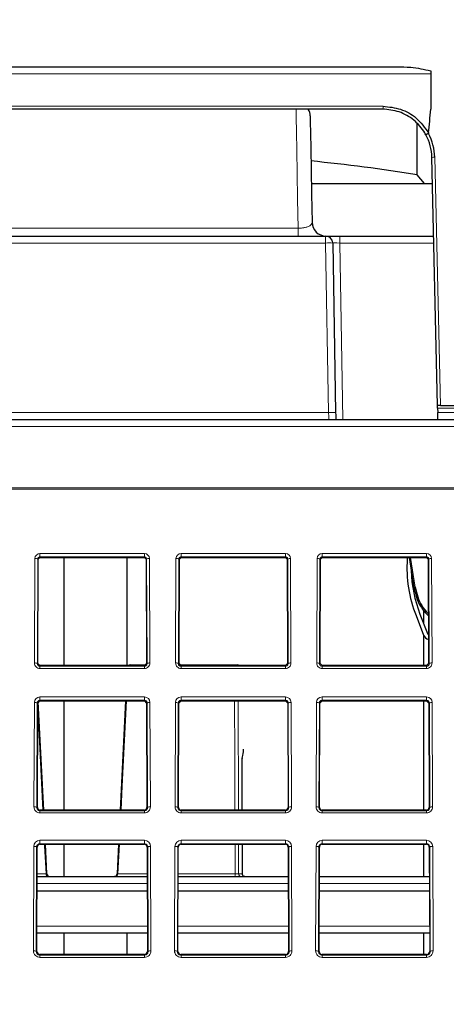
# Paper-space layout 'Blatt5' of a CAD drawing. Header units: millimetres. Extents: x 5 to 418, y 2 to 292.
# Tile 35 of 37: x 256 to 276, y 195 to 242. Entities that reach past the tile are written whole.
import ezdxf

# ---------------------------------------------------------------- set-up
doc = ezdxf.new("R2010")
doc.units = ezdxf.units.MM
doc.layers.add('SLD-0', color=7, linetype='Continuous')
doc.styles.add('SLDTEXTSTYLE0', font='TXT', dxfattribs={"width": 0.605})
doc.dimstyles.new('SLDDIMSTYLE5', dxfattribs={"dimtxt": 3.5, "dimasz": 3.302, "dimexe": 0, "dimexo": 0.0625, "dimgap": 0.875, "dimtad": 1, "dimlfac": 1.5, "dimrnd": 1e-09, "dimzin": 12, "dimdsep": 46, "dimtxsty": 'SLDTEXTSTYLE0', "dimsah": 1, "dimcen": 0.09, "dimadec": 0, "dimazin": 3, "dimtfac": 1, "dimtofl": 0, "dimtmove": 0, "dimatfit": 3, "dimfxl": 1, "dimfrac": 2, "dimtolj": 1, "dimtzin": 12, "dimarcsym": 0})

# ---------------------------------------------------------------- blocks, each defined once
blk = doc.blocks.new('_D_28')
at = {"layer": 'SLD-0', "color": 7}
for p, q in [((137.875, 142.424), (137.885, 272.518)), ((287.208, 142.413), (287.218, 272.506)), ((137.885, 271.518), (287.218, 271.506))]:
    blk.add_line(p, q, dxfattribs=at)
for points in [[(137.885, 271.518), (141.187, 271.01), (141.187, 272.026)], [(287.218, 271.506), (283.916, 272.015), (283.916, 270.999)]]:
    blk.add_solid(points, dxfattribs=at)
at = {"layer": 'SLD-0', "color": 7, "insert": (208.541, 276.024), "char_height": 3.5, "attachment_point": 1, "rotation": 359.9955, "style": 'SLDTEXTSTYLE0'}
blk.add_mtext('224', dxfattribs=at)

psp = doc.layouts.new('Blatt5')

# ---------------------------------------------------------------- linework, layer by layer
at = {"color": 7, "linetype": 'Continuous', "lineweight": 25}
for p, q in [((151.4851, 239.752), (273.5975, 239.752)), ((275.208, 239.4186), (275.208, 237.7519)), ((272.927, 237.7519), (152.1556, 237.7519)), ((274.5682, 234.6479), (274.5682, 237.0355)), ((275.5257, 223.7519), (275.2597, 235.4716)), ((274.9108, 234.231), (274.5682, 234.6479)), ((269.5647, 234.231), (275.2879, 234.231)), ((227.408, 231.7519), (270.2392, 231.7519)), ((270.2392, 231.7519), (270.9057, 231.7519)), ((270.9057, 231.7519), (275.3441, 231.7519)), ((270.5725, 231.4244), (270.7123, 223.4128)), ((275.6591, 223.7519), (275.5257, 223.7519)), ((275.5287, 223.6198), (275.5333, 223.4157)), ((275.6591, 223.7519), (282.8633, 223.7519)), ((140.3354, 223.0853), (284.7472, 223.0853)), ((256.6441, 211.552), (256.6624, 216.4853)), ((256.6624, 216.4853), (256.7413, 216.5639)), ((256.7413, 216.5639), (261.6746, 216.5639)), ((257.8746, 216.5639), (257.8746, 211.4544)), ((260.8431, 216.5639), (260.8431, 211.4544)), ((261.6746, 216.5639), (261.7535, 216.4853)), ((261.7535, 216.4853), (261.7718, 211.552)), ((263.3108, 211.552), (263.3291, 216.4853)), ((263.3291, 216.4853), (263.408, 216.5639)), ((263.408, 216.5639), (268.3413, 216.5639)), ((268.3413, 216.5639), (268.4202, 216.4853)), ((268.4202, 216.4853), (268.4385, 211.552)), ((269.9774, 211.552), (269.9957, 216.4853)), ((269.9957, 216.4853), (270.0746, 216.5639)), ((270.0746, 216.5639), (275.008, 216.5639)), ((274.0968, 216.5639), (274.0929, 216.4955)), ((274.1811, 216.5639), (274.4093, 215.1538)), ((275.008, 216.5639), (275.0868, 216.4853)), ((275.0868, 216.4853), (275.1051, 211.552)), ((274.872, 213.4411), (274.872, 214.0783)), ((274.5101, 213.8178), (274.8678, 212.9023)), ((274.6964, 213.8906), (275.0541, 212.9751)), ((274.872, 211.4544), (274.872, 212.8921)), ((275.1009, 212.6946), (275.0997, 212.6946)), ((256.7413, 211.4544), (256.6441, 211.552)), ((261.6746, 211.4544), (256.7413, 211.4544)), ((260.9971, 211.4853), (261.7227, 211.4853)), ((261.7718, 211.552), (261.6746, 211.4544)), ((263.2686, 211.4853), (265.9704, 211.4853)), ((263.408, 211.4544), (263.3108, 211.552)), ((268.3413, 211.4544), (263.408, 211.4544)), ((265.9704, 211.4853), (266.0729, 211.4853)), ((268.4385, 211.552), (268.3413, 211.4544)), ((270.0746, 211.4544), (269.9774, 211.552)), ((275.008, 211.4544), (270.0746, 211.4544)), ((275.1051, 211.552), (275.008, 211.4544)), ((256.6189, 204.7519), (256.6372, 209.6853)), ((256.6372, 209.6853), (256.7413, 209.789)), ((256.9166, 204.6291), (256.6627, 209.7487)), ((256.7413, 209.789), (261.6746, 209.789)), ((257.8746, 209.789), (257.8746, 204.6291)), ((260.7866, 209.789), (260.5315, 204.6291)), ((261.6746, 209.789), (261.7787, 209.6853)), ((261.7787, 209.6853), (261.797, 204.7519)), ((263.2855, 204.7519), (263.3038, 209.6853)), ((263.3038, 209.6853), (263.408, 209.789)), ((263.408, 209.789), (268.3413, 209.789)), ((268.3413, 209.789), (268.4454, 209.6853)), ((268.4454, 209.6853), (268.4637, 204.7519)), ((269.9522, 204.7519), (269.9705, 209.6853)), ((269.9705, 209.6853), (270.0746, 209.789)), ((270.0746, 209.789), (275.008, 209.789)), ((274.872, 204.6291), (274.872, 209.789)), ((275.008, 209.789), (275.1121, 209.6853)), ((275.1121, 209.6853), (275.1304, 204.7519)), ((266.2993, 204.6291), (266.2922, 207.0493)), ((261.6746, 204.6291), (256.7413, 204.6291)), ((268.3413, 204.6291), (263.408, 204.6291)), ((275.008, 204.6291), (270.0746, 204.6291)), ((256.5937, 197.9519), (256.612, 202.8853)), ((256.7413, 203.0141), (261.6746, 203.0141)), ((257.0663, 201.6122), (256.9968, 203.0141)), ((257.8746, 203.0141), (257.8746, 201.4853)), ((260.4516, 203.0141), (260.3823, 201.6122)), ((261.804, 202.8853), (261.8223, 197.9519)), ((263.2603, 197.9519), (263.2786, 202.8853)), ((263.408, 203.0141), (268.3413, 203.0141)), ((266.3083, 201.6144), (266.3041, 203.0141)), ((268.4706, 202.8853), (268.4889, 197.9519)), ((269.927, 197.9519), (269.9453, 202.8853)), ((270.0746, 203.0141), (275.008, 203.0141)), ((274.872, 201.4853), (274.872, 203.0141)), ((275.1373, 202.8853), (275.1556, 197.9519)), ((256.6068, 201.4853), (261.8092, 201.4853)), ((260.3695, 201.4986), (261.8091, 201.4986)), ((263.2734, 201.4853), (268.4758, 201.4853)), ((263.2735, 201.4986), (265.9424, 201.4986)), ((269.9401, 201.4853), (275.1425, 201.4853)), ((256.6043, 200.8186), (261.8116, 200.8186)), ((263.271, 200.8186), (268.4783, 200.8186)), ((269.9376, 200.8186), (275.145, 200.8186)), ((261.8191, 198.8186), (256.5969, 198.8186)), ((257.8746, 198.8186), (257.8746, 197.8038)), ((260.8431, 198.8186), (260.8431, 197.8038)), ((268.4857, 198.8186), (263.2635, 198.8186)), ((275.1524, 198.8186), (269.9302, 198.8186)), ((274.872, 197.8038), (274.872, 198.8186)), ((261.6746, 197.8038), (256.7413, 197.8038)), ((268.3413, 197.8038), (263.408, 197.8038)), ((275.008, 197.8038), (270.0746, 197.8038))]:
    psp.add_line(p, q, dxfattribs=at)
at = {"color": 7, "linetype": 'Continuous', "lineweight": 18}
for p, q in [((275.208, 239.4186), (149.8746, 239.4186)), ((152.1314, 237.8853), (272.9511, 237.8853)), ((275.393, 235.4769), (275.6591, 223.7519)), ((246.9428, 232.1245), (268.9398, 232.1245)), ((268.9398, 231.7519), (268.9398, 232.1245)), ((270.2392, 231.7519), (270.2392, 231.4244)), ((270.9057, 231.4244), (270.9057, 231.7519)), ((270.2392, 231.4244), (227.408, 231.4244)), ((270.379, 223.4128), (270.2392, 231.4244)), ((270.9057, 231.4244), (271.0513, 223.0853)), ((275.3516, 231.4244), (270.9057, 231.4244)), ((227.408, 223.4128), (270.379, 223.4128)), ((282.875, 223.6198), (275.5287, 223.6198)), ((275.5333, 223.4157), (282.875, 223.4157)), ((284.7472, 222.7578), (140.3354, 222.7578)), ((284.8017, 219.7855), (140.2809, 219.7855)), ((140.2832, 219.849), (284.7994, 219.849)), ((256.4834, 211.5797), (256.5017, 216.513)), ((256.635, 216.4853), (256.6167, 211.552)), ((256.6624, 216.4853), (256.635, 216.4853)), ((256.7413, 216.7517), (261.6746, 216.7517)), ((256.7413, 216.5907), (256.7413, 216.7517)), ((261.6746, 216.5907), (256.7413, 216.5907)), ((256.7413, 216.5639), (256.7413, 216.5907)), ((261.6746, 216.5907), (261.6746, 216.7517)), ((261.6746, 216.5639), (261.6746, 216.5907)), ((261.7535, 216.4853), (261.7809, 216.4853)), ((261.7992, 211.552), (261.7809, 216.4853)), ((261.9142, 216.513), (261.9325, 211.5797)), ((263.1501, 211.5797), (263.1684, 216.513)), ((263.3017, 216.4853), (263.2834, 211.552)), ((263.3291, 216.4853), (263.3017, 216.4853)), ((263.408, 216.7517), (268.3413, 216.7517)), ((263.408, 216.5907), (263.408, 216.7517)), ((268.3413, 216.5907), (263.408, 216.5907)), ((263.408, 216.5639), (263.408, 216.5907)), ((268.3413, 216.5907), (268.3413, 216.7517)), ((268.3413, 216.5639), (268.3413, 216.5907)), ((268.4202, 216.4853), (268.4476, 216.4853)), ((268.4659, 211.552), (268.4476, 216.4853)), ((268.5809, 216.513), (268.5992, 211.5797)), ((269.8167, 211.5797), (269.835, 216.513)), ((269.9683, 216.4853), (269.95, 211.552)), ((269.9957, 216.4853), (269.9683, 216.4853)), ((270.0746, 216.7517), (275.008, 216.7517)), ((270.0746, 216.5907), (270.0746, 216.7517)), ((275.008, 216.5907), (270.0746, 216.5907)), ((270.0746, 216.5639), (270.0746, 216.5907)), ((274.248, 216.5639), (274.4751, 215.1608)), ((275.008, 216.5907), (275.008, 216.7517)), ((275.008, 216.5639), (275.008, 216.5907)), ((275.0868, 216.4853), (275.1142, 216.4853)), ((275.1326, 211.552), (275.1142, 216.4853)), ((275.2476, 216.513), (275.2659, 211.5797)), ((256.6441, 211.552), (256.6167, 211.552)), ((256.7413, 211.4544), (256.7413, 211.4264)), ((256.7413, 211.3208), (256.7413, 211.4264)), ((256.7413, 211.4264), (261.6746, 211.4264)), ((261.6746, 211.3208), (256.7413, 211.3208)), ((261.6746, 211.4544), (261.6746, 211.4264)), ((261.6746, 211.3208), (261.6746, 211.4264)), ((261.7718, 211.552), (261.7992, 211.552)), ((263.3108, 211.552), (263.2834, 211.552)), ((263.408, 211.4544), (263.408, 211.4264)), ((263.408, 211.3208), (263.408, 211.4264)), ((263.408, 211.4264), (268.3413, 211.4264)), ((268.3413, 211.3208), (263.408, 211.3208)), ((268.3413, 211.4544), (268.3413, 211.4264)), ((268.3413, 211.3208), (268.3413, 211.4264)), ((268.4385, 211.552), (268.4659, 211.552)), ((269.9774, 211.552), (269.95, 211.552)), ((270.0746, 211.4544), (270.0746, 211.4264)), ((270.0746, 211.3208), (270.0746, 211.4264)), ((270.0746, 211.4264), (275.008, 211.4264)), ((275.008, 211.3208), (270.0746, 211.3208)), ((275.008, 211.4544), (275.008, 211.4264)), ((275.008, 211.3208), (275.008, 211.4264)), ((275.1051, 211.552), (275.1326, 211.552)), ((256.7413, 209.9769), (261.6746, 209.9769)), ((256.7413, 209.8158), (256.7413, 209.9769)), ((261.6746, 209.8158), (261.6746, 209.9769)), ((263.408, 209.9769), (268.3413, 209.9769)), ((263.408, 209.8158), (263.408, 209.9769)), ((268.3413, 209.8158), (268.3413, 209.9769)), ((270.0746, 209.9769), (275.008, 209.9769)), ((270.0746, 209.8158), (270.0746, 209.9769)), ((275.008, 209.8158), (275.008, 209.9769)), ((256.4582, 204.7797), (256.4765, 209.713)), ((256.6098, 209.6853), (256.5915, 204.7519)), ((256.6372, 209.6853), (256.6098, 209.6853)), ((261.6746, 209.8158), (256.7413, 209.8158)), ((256.7413, 209.789), (256.7413, 209.8158)), ((261.6746, 209.789), (261.6746, 209.8158)), ((261.7787, 209.6853), (261.8061, 209.6853)), ((261.8245, 204.7519), (261.8061, 209.6853)), ((261.9395, 209.713), (261.9578, 204.7797)), ((263.1248, 204.7797), (263.1431, 209.713)), ((263.2764, 209.6853), (263.2581, 204.7519)), ((263.3038, 209.6853), (263.2764, 209.6853)), ((268.3413, 209.8158), (263.408, 209.8158)), ((263.408, 209.789), (263.408, 209.8158)), ((266.1037, 209.789), (266.1189, 204.6291)), ((268.3413, 209.789), (268.3413, 209.8158)), ((268.4454, 209.6853), (268.4728, 209.6853)), ((268.4911, 204.7519), (268.4728, 209.6853)), ((268.6061, 209.713), (268.6244, 204.7797)), ((269.7915, 204.7797), (269.8098, 209.713)), ((269.9431, 209.6853), (269.9248, 204.7519)), ((269.9705, 209.6853), (269.9431, 209.6853)), ((275.008, 209.8158), (270.0746, 209.8158)), ((270.0746, 209.789), (270.0746, 209.8158)), ((275.008, 209.789), (275.008, 209.8158)), ((275.1121, 209.6853), (275.1395, 209.6853)), ((275.1578, 204.7519), (275.1395, 209.6853)), ((275.2728, 209.713), (275.2911, 204.7797)), ((266.2946, 204.6291), (266.2874, 207.0643)), ((256.6189, 204.7519), (256.5915, 204.7519)), ((261.797, 204.7519), (261.8245, 204.7519)), ((263.2855, 204.7519), (263.2581, 204.7519)), ((268.4637, 204.7519), (268.4911, 204.7519)), ((269.9522, 204.7519), (269.9248, 204.7519)), ((275.1304, 204.7519), (275.1578, 204.7519)), ((256.7413, 204.6291), (256.7413, 204.6011)), ((256.7413, 204.4955), (256.7413, 204.6011)), ((256.7413, 204.6011), (261.6746, 204.6011)), ((261.6746, 204.4955), (256.7413, 204.4955)), ((261.6746, 204.6291), (261.6746, 204.6011)), ((261.6746, 204.4955), (261.6746, 204.6011)), ((263.408, 204.6291), (263.408, 204.6011)), ((263.408, 204.4955), (263.408, 204.6011)), ((263.408, 204.6011), (268.3413, 204.6011)), ((268.3413, 204.4955), (263.408, 204.4955)), ((268.3413, 204.6291), (268.3413, 204.6011)), ((268.3413, 204.4955), (268.3413, 204.6011)), ((270.0746, 204.6291), (270.0746, 204.6011)), ((270.0746, 204.4955), (270.0746, 204.6011)), ((270.0746, 204.6011), (275.008, 204.6011)), ((275.008, 204.4955), (270.0746, 204.4955)), ((275.008, 204.6291), (275.008, 204.6011)), ((275.008, 204.4955), (275.008, 204.6011)), ((256.4329, 197.9797), (256.4512, 202.913)), ((256.5846, 202.8853), (256.5662, 197.9519)), ((256.612, 202.8853), (256.5846, 202.8853)), ((256.7413, 203.202), (261.6746, 203.202)), ((256.7413, 203.041), (256.7413, 203.202)), ((261.6746, 203.041), (256.7413, 203.041)), ((256.7413, 203.0141), (256.7413, 203.041)), ((260.4914, 203.0141), (260.4218, 201.6116)), ((261.6746, 203.041), (261.6746, 203.202)), ((261.6746, 203.0141), (261.6746, 203.041)), ((261.804, 202.8853), (261.8314, 202.8853)), ((261.8497, 197.9519), (261.8314, 202.8853)), ((261.9647, 202.913), (261.983, 197.9797)), ((263.0996, 197.9797), (263.1179, 202.913)), ((263.2512, 202.8853), (263.2329, 197.9519)), ((263.2786, 202.8853), (263.2512, 202.8853)), ((263.408, 203.202), (268.3413, 203.202)), ((263.408, 203.041), (263.408, 203.202)), ((268.3413, 203.041), (263.408, 203.041)), ((263.408, 203.0141), (263.408, 203.041)), ((266.1237, 203.0141), (266.1279, 201.6163)), ((266.3036, 201.6163), (266.2994, 203.0141)), ((268.3413, 203.041), (268.3413, 203.202)), ((268.3413, 203.0141), (268.3413, 203.041)), ((268.4706, 202.8853), (268.498, 202.8853)), ((268.5163, 197.9519), (268.498, 202.8853)), ((268.6314, 202.913), (268.6497, 197.9797)), ((269.7663, 197.9797), (269.7846, 202.913)), ((269.9179, 202.8853), (269.8996, 197.9519)), ((269.9453, 202.8853), (269.9179, 202.8853)), ((270.0746, 203.202), (275.008, 203.202)), ((270.0746, 203.041), (270.0746, 203.202)), ((275.008, 203.041), (270.0746, 203.041)), ((270.0746, 203.0141), (270.0746, 203.041)), ((275.008, 203.041), (275.008, 203.202)), ((275.008, 203.0141), (275.008, 203.041)), ((275.1373, 202.8853), (275.1647, 202.8853)), ((275.183, 197.9519), (275.1647, 202.8853)), ((275.298, 202.913), (275.3163, 197.9797)), ((256.6072, 201.6116), (257.0264, 201.6116)), ((260.3695, 201.4986), (260.3532, 201.4853)), ((260.4218, 201.6116), (261.8087, 201.6116)), ((263.2739, 201.6116), (265.9629, 201.6116)), ((265.9424, 201.4986), (265.936, 201.4853)), ((266.1279, 201.6163), (266.3036, 201.6163)), ((261.8104, 201.1578), (256.6055, 201.1578)), ((268.477, 201.1578), (263.2722, 201.1578)), ((275.1437, 201.1578), (269.9389, 201.1578)), ((256.5981, 199.1461), (261.8178, 199.1461)), ((263.2647, 199.1461), (268.4845, 199.1461)), ((269.9314, 199.1461), (275.1512, 199.1461)), ((256.5937, 197.9519), (256.5662, 197.9519)), ((256.7413, 197.8038), (256.7413, 197.7758)), ((256.7413, 197.6702), (256.7413, 197.7758)), ((256.7413, 197.7758), (261.6746, 197.7758)), ((261.6746, 197.8038), (261.6746, 197.7758)), ((261.6746, 197.6702), (261.6746, 197.7758)), ((261.8223, 197.9519), (261.8497, 197.9519)), ((263.2603, 197.9519), (263.2329, 197.9519)), ((263.408, 197.8038), (263.408, 197.7758)), ((263.408, 197.6702), (263.408, 197.7758)), ((263.408, 197.7758), (268.3413, 197.7758)), ((268.3413, 197.8038), (268.3413, 197.7758)), ((268.3413, 197.6702), (268.3413, 197.7758)), ((268.4889, 197.9519), (268.5163, 197.9519)), ((269.927, 197.9519), (269.8996, 197.9519)), ((270.0746, 197.8038), (270.0746, 197.7758)), ((270.0746, 197.6702), (270.0746, 197.7758)), ((270.0746, 197.7758), (275.008, 197.7758)), ((275.008, 197.8038), (275.008, 197.7758)), ((275.008, 197.6702), (275.008, 197.7758)), ((275.1556, 197.9519), (275.183, 197.9519)), ((261.6746, 197.6702), (256.7413, 197.6702)), ((268.3413, 197.6702), (263.408, 197.6702)), ((275.008, 197.6702), (270.0746, 197.6702))]:
    psp.add_line(p, q, dxfattribs=at)
at = {"color": 7, "linetype": 'Continuous', "lineweight": 18, "flags": 128}
for points in [[(268.9398, 232.1245), (268.9175, 233.4892), (268.8974, 234.7202), (268.8798, 235.7904), (268.8653, 236.6763), (268.8542, 237.3584), (268.8477, 237.7519)], [(270.379, 223.4128), (270.3813, 223.3486), (270.3834, 223.287), (270.3854, 223.2304), (270.3871, 223.1809), (270.3885, 223.1403), (270.3896, 223.1101), (270.3902, 223.0915), (270.3905, 223.0853)], [(256.8766, 204.6291), (256.7488, 207.203), (256.6364, 209.4636)], [(260.8277, 209.789), (260.6279, 205.7676), (260.5715, 204.6291)], [(265.9534, 204.6291), (265.9452, 207.203), (265.9371, 209.789)], [(257.0264, 201.6116), (257.0132, 201.8779), (256.9603, 202.9429), (256.9568, 203.0141)], [(265.9629, 201.6116), (265.9621, 201.8779), (265.9587, 202.9429), (265.9585, 203.0141)], [(266.3036, 201.6163), (266.308, 201.6149), (266.3083, 201.6144)]]:
    psp.add_lwpolyline(points, dxfattribs=at)
at = {"color": 7, "linetype": 'Continuous', "lineweight": 25, "flags": 128}
for points in [[(269.5088, 237.4303), (269.5094, 237.3977), (269.5139, 237.1382), (269.5229, 236.626), (269.536, 235.8744), (269.553, 234.903), (269.5733, 233.7371), (269.5965, 232.407)], [(270.7123, 223.4128), (270.7145, 223.2844), (270.7167, 223.1613), (270.718, 223.0853)], [(275.5287, 223.6198), (275.5281, 223.6456), (275.5275, 223.6704), (275.527, 223.6933), (275.5265, 223.7133), (275.5262, 223.7297), (275.5259, 223.7419), (275.5257, 223.7494), (275.5257, 223.7519)], [(275.5408, 223.0853), (275.5407, 223.0916), (275.5402, 223.1104), (275.5395, 223.1409), (275.5386, 223.1819), (275.5375, 223.2319), (275.5362, 223.289), (275.5348, 223.3511), (275.5333, 223.4157)]]:
    psp.add_lwpolyline(points, dxfattribs=at)
at = {"color": 7, "linetype": 'Continuous', "lineweight": 25}
for centre, radius, start, end in [((268.8423, 237.4186), 0.6667, 1, 30), ((272.927, 235.4186), 2.3333, 1.3, 28.70051), ((272.927, 235.4209), 2.4667, 1.3, 28.53459), ((261.3164, 152.2746), 83.4324, 80.860904, 84.339267), ((270.2631, 232.4186), 0.6667, 181, 270), ((270.2392, 231.4186), 0.3333, 1, 90), ((280.3469, 216.0986), 6.2667, 176.369, 201.34356), ((280.3469, 216.0986), 6.0667, 181.5182, 201.34356), ((275.1893, 213.0279), 0.3452, 201.34356, 254.94797), ((275.1893, 213.0279), 0.1452, 201.34356, 232.08029), ((260.9971, 211.3519), 0.1333, 90, 129.79189), ((266.0729, 211.3519), 0.1333, 50.20811, 90), ((256.7413, 204.7515), 0.1224, 179.78742, 270), ((261.6746, 204.7515), 0.1224, 270, 0.21258), ((263.408, 204.7515), 0.1224, 179.78742, 270), ((268.3413, 204.7515), 0.1224, 270, 0.21258), ((270.0746, 204.7515), 0.1224, 179.78742, 270), ((275.008, 204.7515), 0.1224, 270, 0.21258), ((256.7413, 202.8848), 0.1293, 90, 179.78742), ((261.6746, 202.8848), 0.1293, 0.21258, 90), ((263.408, 202.8848), 0.1293, 90, 179.78742), ((268.3413, 202.8848), 0.1293, 0.21258, 90), ((270.0746, 202.8848), 0.1293, 90, 179.78742), ((275.008, 202.8848), 0.1293, 0.21258, 90), ((257.1998, 201.6186), 0.1333, 182.62211, 269.98929), ((260.2483, 201.6186), 0.1333, 288.25832, 357.36513), ((256.7413, 197.9514), 0.1476, 179.78742, 270), ((261.6746, 197.9514), 0.1476, 270, 0.21258), ((263.408, 197.9514), 0.1476, 179.78742, 270), ((268.3413, 197.9514), 0.1476, 270, 0.21258), ((270.0746, 197.9514), 0.1476, 179.78742, 270), ((275.008, 197.9514), 0.1476, 270, 0.21258)]:
    psp.add_arc(centre, radius, start, end, dxfattribs=at)
at = {"color": 7, "linetype": 'Continuous', "lineweight": 18}
for centre, radius, start, end in [((272.7491, 237.853), 0.2046, 330.38859, 9.06671), ((275.4034, 233.5571), 1.9198, 90.30909, 94.2914), ((270.4058, 226.6381), 4.7892, 88.00601, 91.99399), ((270.5457, 218.6505), 4.7652, 87.99591, 92.00409), ((256.7413, 216.5121), 0.2396, 90, 179.78742), ((256.5322, 216.3251), 0.1903, 57.29749, 99.21282), ((261.6746, 216.5121), 0.2396, 0.21258, 90), ((261.8838, 216.3251), 0.1903, 80.78471, 122.70498), ((263.408, 216.5121), 0.2396, 90, 179.78742), ((263.1988, 216.3251), 0.1903, 57.29762, 99.21354), ((268.3413, 216.5121), 0.2396, 0.21258, 90), ((268.5504, 216.3251), 0.1903, 80.78718, 122.70251), ((270.0746, 216.5121), 0.2396, 90, 179.78742), ((269.8655, 216.3251), 0.1903, 57.29762, 99.21354), ((275.008, 216.5121), 0.2396, 0.21258, 90), ((275.2171, 216.3251), 0.1903, 80.78646, 122.70238), ((256.5139, 211.3918), 0.1903, 57.29168, 99.21454), ((256.7413, 211.5787), 0.2579, 179.78742, 270), ((261.0006, 211.4076), 0.0777, 92.59878, 143.0152), ((261.6746, 211.5787), 0.2579, 270, 0.21258), ((261.9021, 211.3918), 0.1903, 80.78463, 122.70915), ((263.1805, 211.3918), 0.1903, 57.2918, 99.21527), ((263.408, 211.5787), 0.2579, 179.78742, 270), ((265.9851, 211.4485), 0.0396, 111.73164, 171.48337), ((265.9701, 211.3592), 0.1261, 49.02411, 89.84713), ((266.0726, 211.3593), 0.126, 49.01973, 89.85152), ((268.3413, 211.5787), 0.2579, 270, 0.21258), ((268.5687, 211.3918), 0.1903, 80.78546, 122.70832), ((269.8472, 211.3918), 0.1903, 57.2918, 99.21527), ((270.0746, 211.5787), 0.2579, 179.78742, 270), ((275.008, 211.5787), 0.2579, 270, 0.21258), ((275.2354, 211.3918), 0.1903, 80.78473, 122.7082), ((256.7413, 209.712), 0.2648, 90, 179.78742), ((261.6746, 209.712), 0.2648, 0.21258, 90), ((263.408, 209.712), 0.2648, 90, 179.78742), ((268.3413, 209.712), 0.2648, 0.21258, 90), ((270.0746, 209.712), 0.2648, 90, 179.78742), ((275.008, 209.712), 0.2648, 0.21258, 90), ((256.5069, 209.5251), 0.1903, 57.29168, 99.21454), ((261.909, 209.5251), 0.1903, 80.78546, 122.70832), ((263.1736, 209.5251), 0.1903, 57.29168, 99.21454), ((268.5756, 209.5251), 0.1903, 80.78473, 122.7082), ((269.8403, 209.5251), 0.1903, 57.2918, 99.21527), ((275.2423, 209.5251), 0.1903, 80.78473, 122.7082), ((256.4886, 204.5918), 0.1903, 57.29168, 99.21454), ((256.7413, 204.7786), 0.2831, 179.78742, 270), ((261.6746, 204.7786), 0.2831, 270, 0.21258), ((261.9273, 204.5918), 0.1903, 80.78546, 122.70832), ((263.1553, 204.5918), 0.1903, 57.29168, 99.21454), ((263.408, 204.7786), 0.2831, 179.78742, 270), ((268.3413, 204.7786), 0.2831, 270, 0.21258), ((268.594, 204.5918), 0.1903, 80.78473, 122.7082), ((269.822, 204.5918), 0.1903, 57.2918, 99.21527), ((270.0746, 204.7786), 0.2831, 179.78742, 270), ((275.008, 204.7786), 0.2831, 270, 0.21258), ((275.2606, 204.5918), 0.1903, 80.78473, 122.7082), ((256.7413, 202.9119), 0.2901, 90, 179.78742), ((256.4817, 202.7252), 0.1902, 57.28295, 99.22412), ((261.6746, 202.9119), 0.2901, 0.21258, 90), ((261.9342, 202.7252), 0.1902, 80.77588, 122.71705), ((263.408, 202.9119), 0.2901, 90, 179.78742), ((263.1484, 202.7252), 0.1902, 57.28295, 99.22412), ((268.3413, 202.9119), 0.2901, 0.21258, 90), ((268.6009, 202.7252), 0.1902, 80.77588, 122.71705), ((270.0746, 202.9119), 0.2901, 90, 179.78742), ((269.8151, 202.7252), 0.1902, 57.28282, 99.2234), ((275.008, 202.9119), 0.2901, 0.21258, 90), ((275.2675, 202.7252), 0.1902, 80.7766, 122.71718), ((257.142, 201.5994), 0.1163, 173.9401, 258.68096), ((260.2782, 201.6094), 0.1436, 309.45892, 0.87657), ((265.6936, 201.6021), 0.2695, 337.39505, 2.01918), ((266.2588, 201.6162), 0.1309, 179.96497, 268.97833), ((256.4634, 197.7918), 0.1903, 57.2918, 99.21527), ((256.7413, 197.9785), 0.3084, 179.78742, 270), ((261.6746, 197.9785), 0.3084, 270, 0.21258), ((261.9525, 197.7918), 0.1903, 80.78473, 122.7082), ((263.1301, 197.7918), 0.1903, 57.2918, 99.21527), ((263.408, 197.9785), 0.3084, 179.78742, 270), ((268.3413, 197.9785), 0.3084, 270, 0.21258), ((268.6192, 197.7918), 0.1903, 80.78473, 122.7082), ((269.7967, 197.7918), 0.1903, 57.29168, 99.21454), ((270.0746, 197.9785), 0.3084, 179.78742, 270), ((275.008, 197.9785), 0.3084, 270, 0.21258), ((275.2858, 197.7918), 0.1903, 80.78546, 122.70832)]:
    psp.add_arc(centre, radius, start, end, dxfattribs=at)
at = {"color": 7, "linetype": 'Continuous', "lineweight": 25}
psp.add_ellipse((212.5413, 18993.8939), major_axis=(0, 19096.6539), ratio=0.0174551, start_param=3.3304033, end_param=3.3307181, dxfattribs=at)
at = {"color": 7, "linetype": 'Continuous', "lineweight": 18}
psp.add_ellipse((270.9059, 231.4186), major_axis=(0.3335, -0.0058), ratio=0.0174285, start_param=1.5717095, end_param=3.1422013, dxfattribs=at)
at = {"color": 7, "linetype": 'Continuous', "lineweight": 25}
for points, knots in [([(273.5975, 239.752), (273.8204, 239.7505), (274.3637, 239.747), (274.8948, 239.6287), (275.208, 239.559)], [0, 0, 0, 0, 0.4102658, 1, 1, 1, 1]), ([(275.208, 239.559), (275.208, 239.5241), (275.208, 239.4783), (275.208, 239.43), (275.208, 239.4186)], [0, 0, 0, 0, 0.7634161, 1, 1, 1, 1]), ([(274.9736, 236.5392), (274.9576, 236.5675), (274.8107, 236.8277), (274.4298, 237.2594), (273.7248, 237.6726), (273.1929, 237.7255), (272.927, 237.7519)], [0, 0, 0, 0, 0.0390064, 0.3576108, 0.6787852, 1, 1, 1, 1]), ([(272.9511, 237.8853), (273.2314, 237.8567), (273.7918, 237.7994), (274.5773, 237.3587), (274.9242, 236.8746), (275.1049, 236.6226)], [0, 0, 0, 0, 0.323965, 0.6479823, 1, 1, 1, 1]), ([(275.094, 236.5992), (275.0808, 236.5921), (275.0545, 236.5778), (275.019, 236.5593), (274.9915, 236.5457), (274.9776, 236.5397), (274.974, 236.5388), (274.9737, 236.5391), (274.9736, 236.5392)], [0, 0, 0, 0, 0.2131299, 0.4262445, 0.6394657, 0.8530405, 0.9731765, 1, 1, 1, 1]), ([(275.1049, 236.6226), (275.1045, 236.6194), (275.1037, 236.6129), (275.1005, 236.6051), (275.0966, 236.6008), (275.0946, 236.5996), (275.094, 236.5992)], [0, 0, 0, 0, 0.3636611, 0.730106, 0.9301906, 1, 1, 1, 1]), ([(274.4751, 215.1608), (274.4666, 215.1595), (274.4494, 215.1568), (274.4277, 215.1542), (274.4125, 215.1529), (274.4104, 215.1535), (274.4093, 215.1538)], [0, 0, 0, 0, 0.2499811, 0.5000071, 0.7499664, 1, 1, 1, 1]), ([(274.4093, 215.1538), (274.4839, 214.8392), (274.6047, 214.3289), (274.9604, 213.9506), (275.0968, 213.8056)], [0, 0, 0, 0, 0.6167055, 1, 1, 1, 1]), ([(274.4751, 215.1608), (274.5462, 214.853), (274.6556, 214.3797), (274.9822, 214.0284), (275.0964, 213.9056)], [0, 0, 0, 0, 0.6502959, 1, 1, 1, 1]), ([(266.2874, 207.0643), (266.3115, 207.1642), (266.3439, 207.2985), (266.3602, 207.4696), (266.3644, 207.5134)], [0, 0, 0, 0, 0.7438312, 1, 1, 1, 1]), ([(266.2874, 207.0643), (266.2876, 207.064), (266.2905, 207.0591), (266.2939, 207.0538), (266.292, 207.0494), (266.292, 207.0493)], [0, 0, 0, 0, 0.0611103, 0.970605, 1, 1, 1, 1]), ([(260.2917, 201.4926), (260.2848, 201.4906), (260.2695, 201.486), (260.2605, 201.4853), (260.2608, 201.4853), (260.2609, 201.4853)], [0, 0, 0, 0, 0.3784221, 0.8416364, 1, 1, 1, 1]), ([(260.2923, 201.4912), (260.3007, 201.4935), (260.3157, 201.4978), (260.3531, 201.4983), (260.3695, 201.4986)], [0, 0, 0, 0, 0.5634108, 1, 1, 1, 1]), ([(266.3235, 201.5515), (266.3176, 201.5661), (266.3082, 201.5889), (266.3085, 201.6145), (266.3086, 201.6237)], [0, 0, 0, 0, 0.6364346, 1, 1, 1, 1]), ([(266.3177, 201.5543), (266.3184, 201.5542), (266.3209, 201.5537), (266.3237, 201.5533), (266.3232, 201.5517), (266.3231, 201.5516)], [0, 0, 0, 0, 0.2540079, 0.9701841, 1, 1, 1, 1]), ([(266.4278, 201.4874), (266.419, 201.4873), (266.3934, 201.4871), (266.358, 201.5079), (266.3315, 201.5325), (266.3251, 201.5497), (266.3242, 201.552)], [0, 0, 0, 0, 0.2090885, 0.6067036, 0.9476052, 1, 1, 1, 1])]:
    psp.add_open_spline(points, degree=3, knots=knots, dxfattribs=at)
at = {"color": 7, "linetype": 'Continuous', "lineweight": 18}
for points, knots in [([(269.5965, 232.407), (269.5892, 232.3679), (269.5749, 232.2923), (269.4504, 232.2071), (269.3113, 232.1629), (269.1885, 232.1388), (269.0956, 232.1284), (269.0001, 232.1244), (268.9609, 232.1245), (268.9398, 232.1245)], [0, 0, 0, 0, 0.28606618, 0.55253548, 0.71668756, 0.77123847, 0.90757768, 0.95020912, 1, 1, 1, 1]), ([(256.7413, 216.5907), (256.7302, 216.5897), (256.7081, 216.5876), (256.6784, 216.572), (256.6545, 216.5486), (256.6383, 216.5186), (256.6361, 216.4963), (256.635, 216.4853)], [0, 0, 0, 0, 0.1892935, 0.3782706, 0.575248, 0.7909699, 1, 1, 1, 1]), ([(261.7809, 216.4853), (261.7794, 216.4983), (261.7764, 216.5243), (261.7544, 216.5582), (261.7231, 216.5815), (261.6943, 216.59), (261.6784, 216.5906), (261.6746, 216.5907)], [0, 0, 0, 0, 0.2469302, 0.4943161, 0.7268062, 0.9349611, 1, 1, 1, 1]), ([(263.408, 216.5907), (263.3969, 216.5897), (263.3748, 216.5876), (263.3451, 216.572), (263.3211, 216.5486), (263.305, 216.5186), (263.3028, 216.4963), (263.3017, 216.4853)], [0, 0, 0, 0, 0.1892697, 0.3782759, 0.5752384, 0.7909652, 1, 1, 1, 1]), ([(268.4476, 216.4853), (268.4461, 216.4983), (268.4431, 216.5243), (268.4211, 216.5582), (268.3897, 216.5815), (268.361, 216.59), (268.3451, 216.5906), (268.3413, 216.5907)], [0, 0, 0, 0, 0.2469227, 0.4943201, 0.7268078, 0.9349333, 1, 1, 1, 1]), ([(270.0746, 216.5907), (270.0636, 216.5897), (270.0415, 216.5876), (270.0117, 216.572), (269.9878, 216.5486), (269.9716, 216.5186), (269.9694, 216.4963), (269.9683, 216.4853)], [0, 0, 0, 0, 0.1892697, 0.3782759, 0.5752384, 0.7909652, 1, 1, 1, 1]), ([(275.1142, 216.4853), (275.1128, 216.4983), (275.1098, 216.5243), (275.0878, 216.5582), (275.0564, 216.5815), (275.0276, 216.59), (275.0117, 216.5906), (275.008, 216.5907)], [0, 0, 0, 0, 0.2469297, 0.4943342, 0.7268285, 0.9349599, 1, 1, 1, 1]), ([(256.6167, 211.552), (256.6182, 211.5369), (256.6211, 211.5068), (256.6456, 211.467), (256.6812, 211.4389), (256.7156, 211.4275), (256.7356, 211.4266), (256.7413, 211.4264)], [0, 0, 0, 0, 0.2396824, 0.4797108, 0.7079006, 0.9161781, 1, 1, 1, 1]), ([(261.6746, 211.4264), (261.6878, 211.4276), (261.714, 211.4301), (261.7493, 211.4489), (261.7774, 211.4769), (261.796, 211.5127), (261.7982, 211.539), (261.7992, 211.552)], [0, 0, 0, 0, 0.1914203, 0.3826279, 0.5805063, 0.7941158, 1, 1, 1, 1]), ([(263.2834, 211.552), (263.2848, 211.5369), (263.2878, 211.5068), (263.3123, 211.467), (263.3479, 211.4389), (263.3823, 211.4275), (263.4022, 211.4266), (263.408, 211.4264)], [0, 0, 0, 0, 0.2396811, 0.4797238, 0.7078975, 0.9161772, 1, 1, 1, 1]), ([(268.3413, 211.4264), (268.3544, 211.4276), (268.3807, 211.4301), (268.416, 211.4489), (268.444, 211.4769), (268.4627, 211.5127), (268.4648, 211.539), (268.4659, 211.552)], [0, 0, 0, 0, 0.1914424, 0.3826269, 0.5805035, 0.7941211, 1, 1, 1, 1]), ([(269.95, 211.552), (269.9515, 211.5369), (269.9544, 211.5068), (269.979, 211.467), (270.0145, 211.4389), (270.049, 211.4275), (270.0689, 211.4266), (270.0746, 211.4264)], [0, 0, 0, 0, 0.2396814, 0.4797244, 0.7078984, 0.9162013, 1, 1, 1, 1]), ([(275.008, 211.4264), (275.0211, 211.4276), (275.0474, 211.4301), (275.0826, 211.4489), (275.1107, 211.4769), (275.1293, 211.5127), (275.1315, 211.539), (275.1326, 211.552)], [0, 0, 0, 0, 0.1914221, 0.3826315, 0.5804954, 0.7941171, 1, 1, 1, 1]), ([(256.7413, 209.8158), (256.7274, 209.8145), (256.6997, 209.812), (256.6624, 209.7921), (256.6327, 209.7623), (256.6135, 209.7252), (256.611, 209.6981), (256.6098, 209.6853)], [0, 0, 0, 0, 0.1938763, 0.3875227, 0.5879745, 0.8040365, 1, 1, 1, 1]), ([(261.8061, 209.6853), (261.8044, 209.7011), (261.8008, 209.7327), (261.7745, 209.7742), (261.7368, 209.8033), (261.7008, 209.8148), (261.6802, 209.8156), (261.6746, 209.8158)], [0, 0, 0, 0, 0.24053829, 0.48143382, 0.71094854, 0.9211255, 1, 1, 1, 1]), ([(263.408, 209.8158), (263.3941, 209.8145), (263.3663, 209.812), (263.3291, 209.7921), (263.2994, 209.7623), (263.2802, 209.7252), (263.2776, 209.6981), (263.2764, 209.6853)], [0, 0, 0, 0, 0.1938788, 0.3875276, 0.587966, 0.8040308, 1, 1, 1, 1]), ([(268.4728, 209.6853), (268.471, 209.7011), (268.4675, 209.7327), (268.4412, 209.7742), (268.4034, 209.8033), (268.3675, 209.8148), (268.3469, 209.8156), (268.3413, 209.8158)], [0, 0, 0, 0, 0.2405325, 0.4814377, 0.7109507, 0.9211261, 1, 1, 1, 1]), ([(270.0746, 209.8158), (270.0607, 209.8145), (270.033, 209.812), (269.9957, 209.7921), (269.966, 209.7623), (269.9468, 209.7252), (269.9443, 209.6981), (269.9431, 209.6853)], [0, 0, 0, 0, 0.19388027, 0.3875103, 0.5879661, 0.80403257, 1, 1, 1, 1]), ([(275.1395, 209.6853), (275.1377, 209.7011), (275.1342, 209.7327), (275.1078, 209.7742), (275.0701, 209.8033), (275.0342, 209.8148), (275.0136, 209.8156), (275.008, 209.8158)], [0, 0, 0, 0, 0.2405362, 0.4814337, 0.7109682, 0.9211249, 1, 1, 1, 1]), ([(256.5915, 204.7519), (256.5939, 204.7308), (256.5984, 204.6915), (256.6325, 204.6433), (256.6766, 204.6124), (256.7155, 204.6018), (256.7368, 204.6012), (256.7413, 204.6011)], [0, 0, 0, 0, 0.27831932, 0.51497091, 0.73837337, 0.94510298, 1, 1, 1, 1]), ([(261.6746, 204.6011), (261.6905, 204.6026), (261.7223, 204.6055), (261.765, 204.6285), (261.7989, 204.6627), (261.8207, 204.7057), (261.8232, 204.7369), (261.8245, 204.7519)], [0, 0, 0, 0, 0.1940492, 0.3878642, 0.5882418, 0.8021531, 1, 1, 1, 1]), ([(263.2581, 204.7519), (263.2606, 204.7308), (263.2651, 204.6915), (263.2992, 204.6433), (263.3432, 204.6124), (263.3822, 204.6018), (263.4035, 204.6012), (263.408, 204.6011)], [0, 0, 0, 0, 0.2783219, 0.5149867, 0.7383912, 0.9451228, 1, 1, 1, 1]), ([(268.3413, 204.6011), (268.3572, 204.6026), (268.389, 204.6055), (268.4317, 204.6284), (268.4655, 204.6627), (268.4874, 204.7057), (268.4899, 204.7369), (268.4911, 204.7519)], [0, 0, 0, 0, 0.1940473, 0.3878781, 0.58824, 0.8021577, 1, 1, 1, 1]), ([(269.9248, 204.7519), (269.9272, 204.7308), (269.9317, 204.6915), (269.9658, 204.6433), (270.0099, 204.6124), (270.0489, 204.6018), (270.0702, 204.6012), (270.0746, 204.6011)], [0, 0, 0, 0, 0.2783191, 0.5149848, 0.7383902, 0.9451226, 1, 1, 1, 1]), ([(275.008, 204.6011), (275.0239, 204.6026), (275.0556, 204.6055), (275.0983, 204.6285), (275.1322, 204.6627), (275.1541, 204.7057), (275.1566, 204.7369), (275.1578, 204.7519)], [0, 0, 0, 0, 0.1940301, 0.3878638, 0.5882425, 0.8021548, 1, 1, 1, 1]), ([(256.7413, 203.041), (256.7247, 203.0394), (256.6914, 203.0363), (256.6467, 203.0123), (256.6113, 202.9764), (256.5888, 202.9322), (256.5859, 202.9002), (256.5846, 202.8853)], [0, 0, 0, 0, 0.1959641, 0.3917262, 0.594294, 0.8103359, 1, 1, 1, 1]), ([(261.8314, 202.8853), (261.8288, 202.9065), (261.8238, 202.9464), (261.7891, 202.9961), (261.7432, 203.0287), (261.7022, 203.0401), (261.6796, 203.0408), (261.6746, 203.041)], [0, 0, 0, 0, 0.2682851, 0.5062437, 0.7317877, 0.9409537, 1, 1, 1, 1]), ([(263.408, 203.041), (263.3913, 203.0394), (263.3581, 203.0363), (263.3134, 203.0123), (263.278, 202.9764), (263.2555, 202.9322), (263.2526, 202.9002), (263.2512, 202.8853)], [0, 0, 0, 0, 0.1959669, 0.3917147, 0.5942854, 0.8103305, 1, 1, 1, 1]), ([(268.498, 202.8853), (268.4954, 202.9065), (268.4905, 202.9464), (268.4557, 202.9961), (268.4099, 203.0287), (268.3689, 203.0401), (268.3463, 203.0408), (268.3413, 203.041)], [0, 0, 0, 0, 0.26827811, 0.50623383, 0.73179085, 0.94095436, 1, 1, 1, 1]), ([(270.0746, 203.041), (270.058, 203.0394), (270.0248, 203.0363), (269.9801, 203.0123), (269.9446, 202.9764), (269.9221, 202.9322), (269.9192, 202.9002), (269.9179, 202.8853)], [0, 0, 0, 0, 0.1959669, 0.3917147, 0.5942854, 0.8103305, 1, 1, 1, 1]), ([(275.1647, 202.8853), (275.1621, 202.9065), (275.1571, 202.9464), (275.1224, 202.9961), (275.0766, 203.0287), (275.0356, 203.0401), (275.0129, 203.0408), (275.008, 203.041)], [0, 0, 0, 0, 0.268286, 0.5062453, 0.7318057, 0.9409535, 1, 1, 1, 1]), ([(257.065, 201.6121), (257.065, 201.6119), (257.0649, 201.6112), (257.0499, 201.6111), (257.0332, 201.6115), (257.0264, 201.6116)], [0, 0, 0, 0, 0.2897101, 0.7110421, 1, 1, 1, 1]), ([(260.4218, 201.6116), (260.4123, 201.6115), (260.3932, 201.6111), (260.381, 201.6114), (260.3827, 201.612), (260.3832, 201.6121)], [0, 0, 0, 0, 0.422039, 0.8440448, 1, 1, 1, 1]), ([(266.1279, 201.6163), (266.1225, 201.6155), (266.1118, 201.614), (266.0791, 201.6123), (266.0384, 201.6113), (265.9976, 201.6111), (265.9729, 201.6115), (265.9629, 201.6116)], [0, 0, 0, 0, 0.2141217, 0.4279217, 0.6412281, 0.8540635, 1, 1, 1, 1]), ([(266.3177, 201.5543), (266.3151, 201.5602), (266.3063, 201.5795), (266.3047, 201.6012), (266.3036, 201.6163)], [0, 0, 0, 0, 0.3058709, 1, 1, 1, 1]), ([(256.5662, 197.9519), (256.5683, 197.9307), (256.5725, 197.8886), (256.6066, 197.8334), (256.6555, 197.7942), (256.7037, 197.7775), (256.7325, 197.7762), (256.7413, 197.7758)], [0, 0, 0, 0, 0.2380728, 0.4723241, 0.6968113, 0.9068303, 1, 1, 1, 1]), ([(261.6746, 197.7758), (261.6933, 197.7775), (261.7305, 197.781), (261.7806, 197.808), (261.8203, 197.8484), (261.8455, 197.8986), (261.8483, 197.9348), (261.8497, 197.9519)], [0, 0, 0, 0, 0.1956707, 0.3911723, 0.5932154, 0.807285, 1, 1, 1, 1]), ([(263.2329, 197.9519), (263.235, 197.9307), (263.2392, 197.8886), (263.2732, 197.8334), (263.3222, 197.7942), (263.3704, 197.7775), (263.3991, 197.7762), (263.408, 197.7758)], [0, 0, 0, 0, 0.2380728, 0.4723241, 0.6968113, 0.9068303, 1, 1, 1, 1]), ([(268.3413, 197.7758), (268.3599, 197.7775), (268.3972, 197.781), (268.4473, 197.808), (268.4869, 197.8484), (268.5121, 197.8986), (268.515, 197.9348), (268.5163, 197.9519)], [0, 0, 0, 0, 0.19568753, 0.39117348, 0.59321621, 0.80728532, 1, 1, 1, 1]), ([(269.8996, 197.9519), (269.9017, 197.9307), (269.9058, 197.8886), (269.9399, 197.8334), (269.9888, 197.7942), (270.0371, 197.7775), (270.0658, 197.7762), (270.0746, 197.7758)], [0, 0, 0, 0, 0.238077, 0.4723211, 0.6968096, 0.9068297, 1, 1, 1, 1]), ([(275.008, 197.7758), (275.0266, 197.7775), (275.0638, 197.781), (275.114, 197.808), (275.1536, 197.8484), (275.1788, 197.8986), (275.1817, 197.9348), (275.183, 197.9519)], [0, 0, 0, 0, 0.1956726, 0.3911761, 0.5932092, 0.8072808, 1, 1, 1, 1])]:
    psp.add_open_spline(points, degree=3, knots=knots, dxfattribs=at)

# ---------------------------------------------------------------- dimensions: what is measured, and where the dimension line sits
at = {"layer": 'SLD-0', "color": 7}
dim = psp.add_linear_dim(base=(287.2179, 271.5064), p1=(137.8747, 142.4244), p2=(287.2079, 142.4128), angle=359.99554, dimstyle='SLDDIMSTYLE5', dxfattribs=at)
dim.commit()
dim.dimension.update_dxf_attribs({"geometry": '_D_28', "text_midpoint": (212.5514, 271.5122), "dimtype": 160})

doc.saveas('drawing.dxf')
